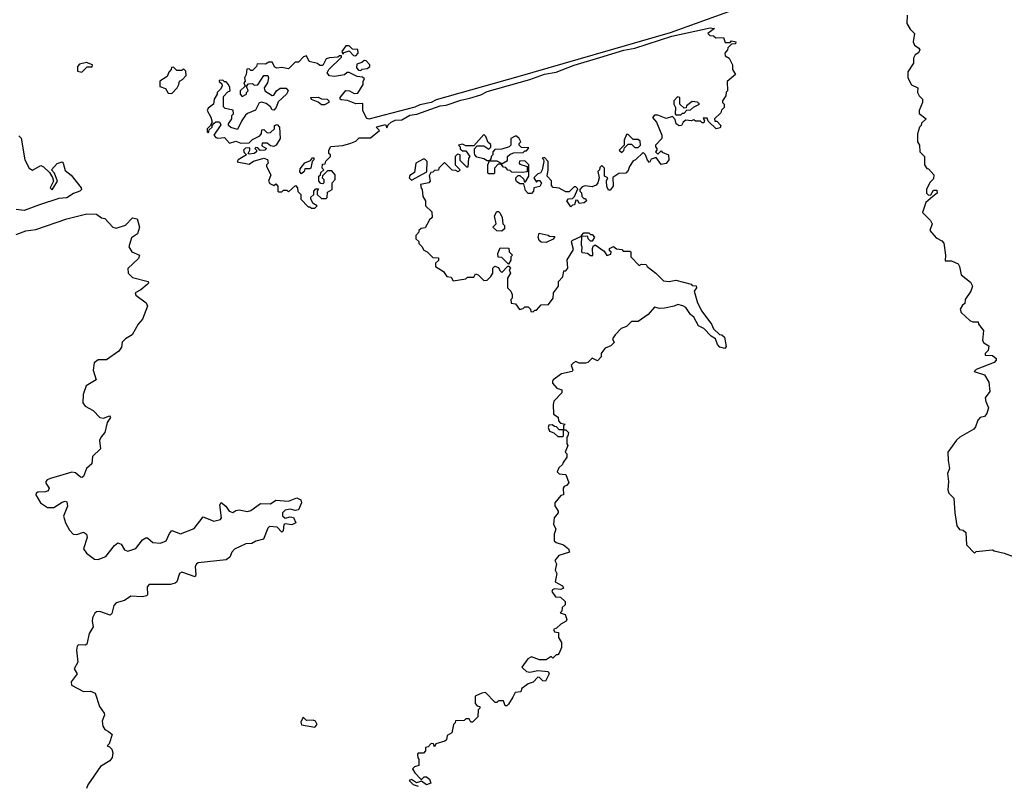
# Model space of a CAD drawing. Extents: x 2601477 to 2753313, y 449408 to 581029.
# Tile 49 of 203: x 2638637 to 2644636, y 507915 to 512579. Entities that reach past the tile are written whole.
import ezdxf

# ---------------------------------------------------------------- set-up
doc = ezdxf.new("R2010")
doc.units = 0

msp = doc.modelspace()

# ---------------------------------------------------------------- linework, layer by layer
at = {"layer": '0CON05XD'}
for points in [[(2642977.5, 512635), (2642600.5, 512499.5), (2641672, 512232), (2641175, 512091.2), (2641145, 512073.8), (2641075, 512060), (2641045, 512046), (2640765, 511973.3), (2640750, 511980), (2640727.5, 512025), (2640728.3, 512068.3), (2640685, 512067.5), (2640635, 512086.7), (2640595, 512090), (2640590, 512095), (2640590, 512105), (2640625, 512147.5), (2640646.4, 512146.4), (2640675, 512130), (2640698.3, 512131.7), (2640730, 512185), (2640730, 512205), (2640738.3, 512218.3), (2640725, 512230), (2640693, 512233), (2640645, 512257.5), (2640633, 512257), (2640617, 512243), (2640555, 512233.3), (2640525, 512237.5), (2640510, 512255), (2640520, 512275), (2640598.3, 512351.7), (2640598.3, 512358.3), (2640585, 512360), (2640575, 512350), (2640525, 512347.5), (2640505, 512340), (2640485, 512300), (2640465, 512300), (2640451.7, 512311.7), (2640400, 512325), (2640385, 512360), (2640367, 512353), (2640335, 512320), (2640315, 512320), (2640275, 512280), (2640235, 512287.5), (2640203, 512283), (2640190.7, 512290.7), (2640175, 512320), (2640155, 512320), (2640135, 512307.5), (2640085, 512310), (2640080, 512295), (2640055, 512270), (2640045, 512270), (2640035, 512280), (2640021.7, 512278.3), (2640017.5, 512245), (2640007.5, 512225), (2640010, 512205), (2640002.5, 512195), (2640010, 512175), (2639980, 512145), (2639980, 512125), (2639991.7, 512111.7), (2640020, 512125), (2640020, 512135), (2640030, 512145), (2640020, 512175), (2640031.7, 512188.3), (2640055, 512190), (2640065, 512180), (2640088.3, 512181.7), (2640125, 512240), (2640148.3, 512238.3), (2640152.5, 512225), (2640146.7, 512195), (2640127.5, 512165), (2640130, 512145), (2640175, 512117.5), (2640185, 512120), (2640202.5, 512145), (2640225, 512162.5), (2640261.7, 512161.7), (2640272.5, 512145), (2640263.3, 512125), (2640211.7, 512078.3), (2640200, 512045), (2640185, 512027.5), (2640175, 512030), (2640165, 512047.5), (2640138.3, 512068.3), (2640113, 512077), (2640097, 512073), (2640073, 512027), (2640025, 512007.5), (2640013.3, 511996.7), (2639990, 511965), (2639965, 511910), (2639923, 511923), (2639910, 511935), (2639910, 511945), (2639930, 511975), (2639930, 511995), (2639940, 512005), (2639938.3, 512028.3), (2639888.3, 512038.3), (2639878.3, 512048.3), (2639878.3, 512111.7), (2639905, 512140), (2639920, 512145), (2639917, 512167), (2639910, 512185), (2639895, 512200), (2639885, 512200), (2639875, 512210), (2639851.7, 512208.3), (2639851.7, 512201.7), (2639868.3, 512188.3), (2639870, 512175), (2639860, 512155), (2639840, 512135), (2639840, 512125), (2639822.5, 512095), (2639817.5, 512065), (2639785, 512040), (2639780, 512025), (2639802.5, 511985), (2639810, 511955), (2639798.3, 511931.7), (2639780, 511915), (2639780, 511895), (2639785, 511890), (2639790, 511895)], [(2644043.6, 512606.4), (2644042.5, 512555), (2644061.7, 512521.7), (2644090, 512495), (2644080, 512445), (2644090, 512425), (2644116.4, 512406.4), (2644122.5, 512395), (2644113, 512377), (2644092.5, 512365), (2644082.5, 512345), (2644082.5, 512315), (2644048.3, 512261.7), (2644047.5, 512225), (2644071.7, 512181.7), (2644110, 512165), (2644107.5, 512135), (2644117.5, 512115), (2644137.5, 512095), (2644137.5, 512075), (2644117.5, 512025), (2644118.3, 512008.3), (2644160, 511975), (2644131.7, 511948.3), (2644130, 511935), (2644120, 511925), (2644107, 511883), (2644107.5, 511835), (2644120, 511815), (2644122.5, 511775), (2644150, 511745), (2644150, 511695), (2644163.6, 511673.6), (2644175, 511670), (2644206.7, 511635), (2644205, 511610), (2644183, 511587), (2644162.5, 511545), (2644163, 511523), (2644175, 511510), (2644188.3, 511511.7), (2644205, 511540), (2644225, 511540), (2644227, 511523), (2644201.7, 511501.7), (2644157.5, 511465), (2644137.5, 511405), (2644187.5, 511355), (2644197.5, 511335), (2644182.5, 511295), (2644220.7, 511250.7), (2644255, 511232.5), (2644268.3, 511218.3), (2644277.5, 511145), (2644275, 511110), (2644315, 511110), (2644355, 511091.2), (2644364, 511075), (2644373.3, 511025), (2644429.5, 510979.5), (2644442.5, 510955), (2644432.5, 510925), (2644397.5, 510875), (2644395, 510850), (2644380.7, 510839.3), (2644367.5, 510815), (2644372.5, 510795), (2644426.4, 510746.4), (2644445, 510737.5), (2644477.5, 510737.5), (2644480, 510725), (2644510, 510685), (2644502.5, 510625), (2644510.7, 510610.7), (2644541.7, 510591.7), (2644537, 510563), (2644520, 510545), (2644520, 510535), (2644565, 510533.3), (2644586.2, 510515), (2644585.9, 510504.1), (2644575, 510491.2), (2644465, 510448.8), (2644453.3, 510435), (2644516.1, 510416.1), (2644541.7, 510371.7), (2644547.5, 510315), (2644520, 510275), (2644523, 510253), (2644540, 510215), (2644530.7, 510179.3), (2644515, 510162.5), (2644490, 510155), (2644475, 510140), (2644461.7, 510098.3), (2644450, 510085), (2644365, 510036.7), (2644345, 510016.7), (2644292, 509945), (2644294.2, 509894.2), (2644302.5, 509845), (2644290, 509815), (2644297.1, 509765), (2644291.2, 509715), (2644298.8, 509695), (2644328.8, 509665), (2644334, 509575), (2644346.7, 509495), (2644363.9, 509473.9), (2644385, 509468.8), (2644402.5, 509455), (2644405, 509380), (2644455, 509330), (2644465, 509340), (2644565, 509350), (2644575, 509342.5), (2644635, 509330), (2644697, 509307)], [(2639790, 511895), (2639791.7, 511908.3), (2639810, 511925), (2639810, 511935), (2639821.7, 511948.3), (2639833, 511957), (2639855, 511956.7), (2639861.7, 511938.3), (2639820, 511875), (2639831.7, 511861.7), (2639845, 511857.5), (2639885, 511862.5), (2639915, 511827.5), (2639955, 511840), (2639985, 511827.5), (2640035, 511830), (2640055, 511850), (2640099.3, 511870.7), (2640110, 511885), (2640111.7, 511908.3), (2640125, 511910), (2640145, 511890), (2640165, 511892.5), (2640190, 511915), (2640190, 511935), (2640205, 511940), (2640220, 511925), (2640223.3, 511855), (2640200, 511815), (2640185, 511807.5), (2640165, 511810), (2640145, 511827.5), (2640115, 511827.5), (2640111.7, 511811.7), (2640140, 511795), (2640130, 511785), (2640103, 511783), (2640088.3, 511798.3), (2640075, 511800), (2640070, 511795), (2640080, 511785), (2640080, 511775), (2640065, 511763.3), (2640035, 511760), (2640030, 511765), (2640040, 511785), (2640038.3, 511798.3), (2640013, 511797), (2640000, 511785), (2640005, 511770), (2640020, 511755), (2639967.5, 511725), (2639962.5, 511712.5), (2640035, 511700), (2640062.3, 511717.7), (2640125, 511736.2), (2640147, 511727), (2640150, 511705), (2640140, 511695), (2640140, 511685), (2640167.5, 511635), (2640152.5, 511595), (2640161.7, 511581.7), (2640185, 511570), (2640198.3, 511578.3), (2640210, 511565), (2640210, 511535), (2640215, 511530), (2640235, 511530), (2640245, 511540), (2640265, 511540), (2640275, 511530), (2640318.3, 511568.3), (2640330, 511555), (2640331.7, 511531.7), (2640350, 511515), (2640350, 511485), (2640395, 511440), (2640405, 511440), (2640415, 511430), (2640435, 511430), (2640450, 511445), (2640425, 511460), (2640410, 511485), (2640411.7, 511498.3), (2640430, 511515), (2640430, 511535), (2640441.7, 511548.3), (2640458.3, 511548.3), (2640450, 511535), (2640450, 511515), (2640475, 511490), (2640505, 511490), (2640510, 511495), (2640511.7, 511528.3), (2640540, 511545), (2640540, 511585), (2640560, 511605), (2640560, 511635), (2640538.3, 511658.3), (2640511.7, 511658.3), (2640481.7, 511628.3), (2640480, 511615), (2640490, 511605), (2640490, 511585), (2640485, 511580), (2640471.7, 511581.7), (2640460, 511595), (2640460, 511625), (2640470, 511635), (2640471.7, 511648.3), (2640490, 511665), (2640480, 511675), (2640481.7, 511698.3), (2640498.3, 511701.7), (2640501.7, 511718.3), (2640530, 511745), (2640530, 511755), (2640520, 511765), (2640520, 511785), (2640533, 511807), (2640605, 511812.5), (2640655, 511827.5), (2640685, 511840), (2640705, 511860), (2640775, 511860), (2640830, 511905), (2640811.7, 511921.7), (2640813, 511927), (2640865, 511940), (2640875, 511920), (2640881.7, 511938.3), (2640900, 511955), (2640925, 511966.7), (2640965, 511970), (2641015, 511996.7), (2641057, 512003), (2641200, 512055), (2641235, 512057.5), (2641325, 512088.8), (2641379.3, 512100.7), (2641447.7, 512122.3), (2641485, 512140.8), (2641745.6, 512214.4), (2641835, 512247.5), (2641905, 512258.8), (2642015, 512302), (2642171.2, 512348.8), (2642317.3, 512392.7), (2642385, 512406.2), (2642610.8, 512479.2), (2642845, 512530), (2642870, 512525), (2642830, 512495), (2642843, 512483), (2642865, 512480), (2642878.3, 512468.3), (2642925, 512470), (2642935, 512440), (2642965, 512440), (2642975, 512450), (2643000, 512445), (2642998.3, 512431.7), (2642975, 512430), (2642951.7, 512408.3), (2642950, 512395), (2642932.5, 512375), (2642935, 512360), (2642960, 512345), (2642980, 512305), (2642980, 512275), (2642997.5, 512245), (2642948.3, 512201.7), (2642950, 512145), (2642941.7, 512138.3), (2642940, 512115), (2642920, 512085), (2642920, 512075), (2642930, 512065), (2642930, 512045), (2642913, 512027), (2642908.3, 512011.7), (2642870, 511975), (2642871.7, 511961.7), (2642885, 511960), (2642910, 511935), (2642905, 511920), (2642880, 511915), (2642831.7, 511961.7), (2642825, 511980), (2642801.7, 511978.3), (2642810, 511965), (2642805, 511950), (2642795, 511950), (2642785, 511960), (2642755, 511960), (2642745, 511970), (2642727.5, 511962.5), (2642695, 511967.5), (2642680, 511955), (2642670, 511935), (2642655, 511932.5), (2642637.5, 511945), (2642631.7, 511971.7), (2642615, 511990), (2642575, 511977.5), (2642525, 511997.5), (2642505, 511997.5), (2642493, 511983), (2642517.5, 511955), (2642550, 511875), (2642550, 511855), (2642510, 511815), (2642510, 511805), (2642520, 511795), (2642520, 511785), (2642510, 511775), (2642525, 511760), (2642545, 511780), (2642551.7, 511771.7), (2642590, 511755), (2642592.5, 511725), (2642575, 511702.5), (2642545, 511697.5), (2642515, 511740), (2642485, 511730), (2642475, 511710), (2642463, 511723), (2642450, 511755), (2642435, 511770), (2642390, 511725), (2642375, 511720), (2642352.5, 511685), (2642345, 511660), (2642330, 511645), (2642288.3, 511641.7), (2642251.7, 511618.3), (2642252.5, 511565), (2642235, 511540), (2642225, 511540), (2642213.6, 511563.6), (2642212.5, 511597.5), (2642220, 511615), (2642200, 511625), (2642200, 511675), (2642185, 511690), (2642171.7, 511678.3), (2642170, 511665), (2642160, 511655), (2642167.5, 511615), (2642160, 511585), (2642149.3, 511570.7), (2642125, 511560), (2642083, 511567), (2642065, 511560), (2642050, 511545), (2642050, 511535), (2642060, 511525), (2642061.7, 511501.7), (2642075, 511490), (2642085, 511490), (2642090, 511475), (2642077, 511463), (2642045, 511460), (2642038.3, 511478.3), (2642025, 511480), (2642018.3, 511451.7), (2642005, 511450), (2641995, 511440), (2641970, 511475), (2641981.7, 511488.3), (2642005, 511490), (2642018.3, 511501.7), (2642038.3, 511548.3), (2642025, 511560), (2642015, 511560), (2641985, 511530), (2641965, 511530), (2641925, 511552.5), (2641887.5, 511557.5), (2641878.3, 511568.3), (2641877, 511597), (2641850, 511625), (2641857.5, 511665), (2641857.5, 511715), (2641835, 511740), (2641820, 511735), (2641828.3, 511728.3), (2641830, 511715), (2641820, 511665), (2641810, 511645), (2641795, 511640), (2641770, 511615), (2641785, 511590), (2641795, 511600), (2641805, 511600), (2641817, 511583), (2641807, 511563), (2641770, 511555), (2641767.5, 511535), (2641755, 511520), (2641735, 511520), (2641718.3, 511538.3), (2641708.3, 511578.3), (2641685, 511580), (2641663.6, 511593.6), (2641660, 511605), (2641660, 511615), (2641675, 511630), (2641685, 511630), (2641708.3, 511608.3), (2641711.7, 511591.7), (2641718.3, 511591.7), (2641740, 511625), (2641740, 511695), (2641715, 511720), (2641681.7, 511718.3), (2641680, 511705), (2641685, 511700), (2641730, 511685), (2641728.3, 511651.7), (2641698.3, 511648.3), (2641635, 511650), (2641625, 511660), (2641611.7, 511661.7), (2641598.3, 511678.3), (2641585, 511680), (2641570, 511700), (2641608.3, 511721.7), (2641610, 511745), (2641623, 511757), (2641645, 511767.5), (2641705, 511770), (2641715, 511780), (2641725, 511780), (2641738.3, 511798.3), (2641695, 511800), (2641680, 511815), (2641680, 511825), (2641690, 511835), (2641680, 511855), (2641665, 511870), (2641655, 511870), (2641630, 511855), (2641630, 511815), (2641620, 511805), (2641575, 511790), (2641531.7, 511788.3), (2641520, 511775), (2641520, 511755), (2641510, 511745), (2641508.3, 511731.7), (2641500, 511720), (2641485, 511720), (2641465, 511732.5), (2641421.7, 511741.7), (2641410, 511755), (2641408.3, 511768.3), (2641408.3, 511791.7), (2641425, 511810), (2641465, 511810), (2641495, 511790), (2641508.3, 511801.7), (2641508.3, 511818.3), (2641491.7, 511831.7), (2641477, 511867), (2641465, 511880), (2641405, 511810), (2641355, 511810), (2641335, 511820), (2641310, 511815), (2641320, 511805), (2641321.7, 511791.7), (2641335, 511780), (2641355, 511780), (2641380, 511745), (2641372.5, 511735), (2641368.3, 511681.7), (2641361.7, 511681.7), (2641321.7, 511721.7), (2641320, 511755), (2641305, 511760), (2641290, 511745), (2641290, 511695), (2641320, 511665), (2641308.3, 511651.7), (2641295, 511660), (2641271.7, 511661.7), (2641225, 511710), (2641190, 511675), (2641188.3, 511661.7), (2641165, 511660), (2641155, 511650), (2641141.7, 511648.3), (2641132.5, 511627.5), (2641137.5, 511595), (2641130, 511585), (2641080, 511575), (2641083, 511553), (2641090, 511545), (2641093, 511503), (2641110, 511475), (2641110, 511445), (2641148.3, 511408.3), (2641150, 511375), (2641135, 511360), (2641108.3, 511311.7), (2641083, 511307), (2641070, 511295), (2641070, 511285), (2641050, 511265), (2641050, 511245), (2641068.3, 511228.3), (2641070, 511215), (2641088.3, 511198.3), (2641100, 511175), (2641120, 511165), (2641155, 511130), (2641188.3, 511128.3), (2641188.3, 511111.7), (2641170, 511095), (2641170, 511075), (2641220, 511045), (2641240, 511015), (2641265, 511010), (2641278.3, 510988.3), (2641355, 511000), (2641365, 511010), (2641405, 511010), (2641415, 511030), (2641430, 511025), (2641465, 510990), (2641485, 510992.5), (2641507.5, 511015)], [(2640685, 512360), (2640700, 512375), (2640698.3, 512398.3), (2640665, 512400), (2640645, 512420), (2640625, 512420), (2640600, 512385), (2640605, 512370), (2640615, 512380), (2640645, 512390), (2640671.7, 512361.7), (2640685, 512360)], [(2640715, 512270), (2640723, 512277), (2640755, 512282.5), (2640770, 512295), (2640770, 512305), (2640748.3, 512328.3), (2640735, 512330), (2640721.7, 512318.3), (2640691.7, 512308.3), (2640690, 512285), (2640701.7, 512271.7), (2640715, 512270)], [(2639015, 512260), (2639048.3, 512291.7), (2639078.3, 512291.7), (2639080, 512305), (2639045, 512317.5), (2639001.7, 512308.3), (2638990, 512295), (2638990, 512265), (2639015, 512260)], [(2639565, 512130), (2639596.1, 512163.9), (2639607.5, 512185), (2639610, 512205), (2639630, 512215), (2639651.7, 512238.3), (2639650, 512265), (2639635, 512280), (2639625, 512270), (2639595, 512270), (2639575, 512290), (2639561.7, 512288.3), (2639560, 512275), (2639545, 512260), (2639536.4, 512233.6), (2639490, 512205), (2639491.7, 512171.7), (2639525, 512160), (2639541.7, 512131.7), (2639565, 512130)], [(2640495, 512060), (2640475, 512060), (2640455, 512077.5), (2640415, 512092.5), (2640410, 512105), (2640455, 512107.5), (2640475, 512097.5), (2640510, 512095), (2640520, 512085), (2640520, 512075), (2640495, 512060)], [(2642665, 512000), (2642675, 512010), (2642685, 512010), (2642701.7, 512028.3), (2642725, 512030), (2642743, 512047), (2642780, 512065), (2642767, 512077), (2642735, 512080), (2642700, 512055), (2642698.3, 512041.7), (2642685, 512040), (2642660, 512065), (2642660, 512105), (2642645, 512110), (2642622.5, 512085), (2642623.6, 512063.6), (2642632.5, 512045), (2642630, 512005), (2642635, 512000), (2642665, 512000)], [(2638631.9, 511871.9), (2638646.9, 511856.9), (2638668, 511725), (2638693.8, 511675), (2638715, 511663.3), (2638765, 511690), (2638783, 511683), (2638818.3, 511648.3), (2638837.5, 511617.5), (2638842.5, 511595), (2638822.5, 511555), (2638835, 511543.3), (2638866.7, 511595), (2638850, 511645), (2638830, 511665), (2638865, 511703.8), (2638895, 511712.5), (2638902.5, 511705), (2638915, 511660), (2638951.7, 511631.7), (2639012.5, 511555), (2639013.3, 511545), (2639003.3, 511535), (2638965, 511520.6), (2638925, 511494.2), (2638875, 511490.7), (2638758.3, 511451.7), (2638665, 511417.1), (2638615, 511423.1)], [(2642305, 511770), (2642318.3, 511781.7), (2642321.7, 511798.3), (2642345, 511820), (2642365, 511820), (2642385, 511800), (2642405, 511800), (2642420, 511815), (2642418.3, 511838.3), (2642405, 511850), (2642375, 511850), (2642345, 511880), (2642335, 511880), (2642320, 511845), (2642320, 511815), (2642290, 511785), (2642305, 511770)], [(2640355, 511640), (2640343, 511653), (2640345, 511670), (2640375, 511706.7), (2640408.3, 511721.7), (2640421.7, 511738.3), (2640428.3, 511738.3), (2640430, 511725), (2640420, 511715), (2640410, 511675), (2640405, 511670), (2640375, 511670), (2640370, 511655), (2640355, 511640)], [(2641025, 511602.5), (2641118.3, 511651.7), (2641120, 511715), (2641105, 511730), (2641095, 511730), (2641050, 511705), (2641041.7, 511648.3), (2641015, 511630), (2641010, 511615), (2641025, 511602.5)], [(2641525, 511640), (2641495, 511640), (2641490, 511645), (2641490, 511695), (2641500, 511720), (2641545, 511720), (2641570, 511705), (2641570, 511700), (2641551.7, 511698.3), (2641530, 511675), (2641530, 511645), (2641525, 511640)], [(2638615, 511270.8), (2638675, 511292.2), (2638735, 511301.3), (2638924, 511366), (2639046.1, 511396.1), (2639104.4, 511394.4), (2639135, 511371.2), (2639155, 511367.5), (2639205, 511316.2), (2639225, 511310), (2639282.7, 511327.3), (2639325, 511372.5), (2639352.5, 511365), (2639367.5, 511315), (2639355.8, 511274.2), (2639319.3, 511250.7), (2639301.2, 511195), (2639320, 511165), (2639367.5, 511145), (2639360, 511125), (2639296.8, 511063.2), (2639298.5, 511035), (2639325, 511008.9), (2639420, 510985), (2639422.5, 510975), (2639413.3, 510965), (2639375, 510932.5), (2639341.2, 510915), (2639345, 510900), (2639406.7, 510855), (2639416.4, 510833.6), (2639385.7, 510754.3), (2639358, 510725), (2639321.4, 510658.6), (2639281.2, 510635), (2639261.2, 510615), (2639257.5, 510585), (2639241.2, 510558.8), (2639165, 510506.7), (2639115, 510507.8), (2639091.1, 510488.9), (2639084.1, 510444.1), (2639103.3, 510385), (2639042.3, 510347.8), (2639023.5, 510295), (2639022.7, 510245), (2639035, 510224.4), (2639085, 510197.5), (2639125, 510156), (2639148.3, 510151.7), (2639185, 510166.2), (2639190, 510155), (2639170, 510125), (2639156.2, 510065), (2639133, 510037), (2639124.2, 510015.8), (2639130, 509965), (2639081.2, 509918.8), (2639076, 509874), (2639043.8, 509845), (2639025, 509796.7), (2639015, 509790), (2639007.5, 509792.5)], [(2641575, 511290), (2641545, 511292.5), (2641520, 511315), (2641540, 511335), (2641530, 511385), (2641545, 511410), (2641555, 511410), (2641565, 511400), (2641577.5, 511375), (2641580, 511335), (2641590, 511325), (2641590, 511305), (2641575, 511290)], [(2641507.5, 511015), (2641520, 511035), (2641520, 511065), (2641531.7, 511078.3), (2641555, 511070), (2641561.7, 511051.7), (2641575, 511040), (2641611.7, 511078.3), (2641618.3, 511078.3), (2641627.5, 511065), (2641620, 511055), (2641627.5, 511035), (2641610, 511005), (2641610, 510945), (2641630, 510925), (2641637.5, 510905), (2641637, 510883), (2641630, 510875), (2641631.7, 510851.7), (2641658.3, 510848.3), (2641683, 510813), (2641705, 510820), (2641715, 510830), (2641735, 510830), (2641750, 510815), (2641751.7, 510801.7), (2641765, 510800), (2641775, 510810), (2641785, 510810), (2641815, 510842.5), (2641860, 510845), (2641887, 510883), (2641890, 510915), (2641920, 510955), (2641920, 510985), (2641947, 511013), (2641951.7, 511048.3), (2641965, 511050), (2641977.5, 511065), (2641973, 511117), (2642011.7, 511178.3), (2642000, 511225), (2642002.5, 511235), (2642060, 511260), (2642057.5, 511205), (2642062.5, 511195), (2642060, 511165), (2642065, 511160), (2642097, 511157), (2642115, 511142.5), (2642128.3, 511141.7), (2642127.5, 511185), (2642131.2, 511198.8), (2642142.5, 511207.5), (2642198.3, 511168.3), (2642215, 511142.5), (2642238.3, 511151.7), (2642240, 511165), (2642231.7, 511171.7), (2642230, 511185), (2642255, 511197.5), (2642273, 511183), (2642305, 511180), (2642315, 511170), (2642355, 511170), (2642360, 511165), (2642360, 511135), (2642411.7, 511081.7), (2642425, 511090), (2642455, 511087.5), (2642460, 511075), (2642512.5, 511035), (2642559.3, 510989.3), (2642595, 510983.8), (2642635, 510992.5), (2642727.5, 510967.5), (2642735, 510960), (2642758.3, 510958.3), (2642760, 510945), (2642747.5, 510925), (2642766.2, 510855), (2642794.3, 510804.3), (2642851.2, 510725), (2642863.8, 510695), (2642901.7, 510661.7), (2642915, 510658.8), (2642931.2, 510645), (2642942.5, 510587.5), (2642933, 510577), (2642903.5, 510583.5), (2642889.7, 510599.7), (2642876.7, 510635), (2642850.3, 510650.3), (2642805, 510698.8), (2642773.3, 510715), (2642745, 510767.5), (2642724.1, 510784.1), (2642696.7, 510825), (2642677.5, 510835), (2642646.4, 510843.6), (2642625, 510833.8), (2642565, 510822.5), (2642535, 510820), (2642505, 510827.5), (2642466.4, 510783.6), (2642405, 510740), (2642365, 510740), (2642335, 510710), (2642301.7, 510698.3), (2642265, 510660), (2642250, 510635), (2642258.3, 510611.7), (2642238.3, 510591.7), (2642205, 510577.5), (2642193.6, 510566.4), (2642180, 510545), (2642180, 510525), (2642158.3, 510501.7), (2642125, 510517.5), (2642098.3, 510491.7), (2642085, 510486.7), (2642045, 510487.5), (2642025, 510497.5), (2642010.7, 510489.3), (2641997.5, 510475), (2642007.5, 510445), (2642002.5, 510435), (2641938.3, 510421.7), (2641887.5, 510385), (2641882.5, 510375), (2641882.5, 510365), (2641910, 510335), (2641940, 510325), (2641940, 510305), (2641892.5, 510255), (2641887.5, 510235), (2641890, 510175), (2641918.3, 510158.3), (2641920, 510135), (2641931.7, 510121.7), (2641960, 510115), (2641950, 510105), (2641950, 510080), (2641925, 510080), (2641908.3, 510098.3), (2641895, 510100), (2641881.7, 510111.7), (2641861.7, 510108.3), (2641857.5, 510095), (2641865, 510072.5), (2641892.5, 510062.5), (2641915, 510040), (2641945, 510040), (2641950, 510045), (2641950, 510080), (2641965, 510080), (2641980, 510065), (2641977, 510043), (2641970, 510035), (2641970, 509995), (2641977.5, 509985), (2641960, 509945), (2641970, 509935), (2641970, 509915), (2641948.3, 509881.7), (2641945, 509870), (2641921.7, 509848.3), (2641912.5, 509825), (2641925, 509812.5), (2641965, 509807.5), (2641983, 509757), (2641968.3, 509741.7), (2641953.8, 509736.2), (2641947.5, 509725), (2641950, 509685), (2641935, 509680), (2641897.5, 509635), (2641898.3, 509618.3), (2641917.5, 509585), (2641917.5, 509575), (2641893.3, 509545), (2641890, 509505), (2641903.3, 509475), (2641893.3, 509445), (2641893.3, 509405), (2641905, 509393.3), (2641950.7, 509380.7), (2641980, 509355), (2641987.5, 509335), (2641922.5, 509315), (2641897.5, 509285), (2641907.5, 509265), (2641900, 509225), (2641910, 509205), (2641900, 509155), (2641945, 509130), (2641950, 509115), (2641935, 509107.5), (2641895, 509112.5), (2641883.6, 509106.4), (2641880, 509095), (2641902.5, 509062.5), (2641931.7, 509061.7), (2641960, 509035), (2641960, 509015), (2641941.7, 508998.3), (2641940, 508975), (2641930, 508965), (2641960, 508955), (2641970, 508925), (2641967.5, 508915), (2641935, 508897.5), (2641908.3, 508871.7), (2641890, 508865), (2641895, 508850), (2641920, 508845), (2641920, 508815), (2641937.5, 508785), (2641937.5, 508755), (2641925, 508720), (2641915, 508710), (2641905, 508710), (2641885, 508690), (2641875, 508700), (2641845, 508680), (2641805, 508680), (2641755, 508696.7), (2641732.5, 508685), (2641697.5, 508635), (2641725, 508608), (2641745, 508603.3), (2641795, 508614.2), (2641857.5, 508607.5), (2641863.3, 508595), (2641840, 508550), (2641825, 508550.8), (2641805, 508571.2), (2641795, 508573.8), (2641765, 508543.3), (2641735, 508532.5), (2641697.5, 508505), (2641690, 508485), (2641655, 508480), (2641642.5, 508452.5), (2641615, 508410), (2641605, 508400), (2641595, 508400), (2641585, 508430), (2641555, 508430), (2641545, 508420), (2641535, 508420), (2641475, 508480), (2641453, 508477), (2641411.7, 508458.3), (2641413, 508413), (2641425, 508400), (2641440, 508395), (2641440, 508385), (2641430, 508375), (2641428.3, 508331.7), (2641395, 508300), (2641385, 508300), (2641375, 508320), (2641355, 508320), (2641345, 508310), (2641291.7, 508308.3), (2641290, 508295), (2641280, 508285), (2641270, 508235), (2641241.7, 508218.3), (2641238.3, 508191.7), (2641227, 508183), (2641171.7, 508168.3), (2641165, 508150), (2641158.3, 508168.3), (2641145, 508170), (2641125, 508150), (2641110, 508145), (2641110, 508125), (2641098.3, 508111.7), (2641065, 508110), (2641060, 508105), (2641063, 508083), (2641070, 508075), (2641070, 508035), (2641043, 508027), (2641030, 508015), (2641045, 507990), (2641081.7, 507951.7), (2641088.3, 507951.7), (2641102.5, 507967.5), (2641115, 507967.5), (2641133, 507953), (2641141.7, 507928.3), (2641115, 507917.5), (2641085, 507940), (2641055, 507930), (2641025, 507950), (2641010, 507945), (2641035, 507920), (2641065, 507910)], [(2641845, 511222.5), (2641815, 511223.3), (2641802.5, 511235), (2641796.7, 511255), (2641801.7, 511278.3), (2641857, 511267), (2641865, 511260), (2641898.3, 511258.3), (2641888.3, 511241.7), (2641845, 511222.5)], [(2642125, 511230), (2642115, 511230), (2642100, 511245), (2642098.3, 511258.3), (2642060, 511260), (2642060, 511265), (2642075, 511280), (2642105, 511280), (2642115, 511270), (2642125, 511270), (2642140, 511255), (2642125, 511230)], [(2641615, 511090), (2641575, 511130), (2641551.7, 511131.7), (2641550, 511155), (2641565, 511190), (2641618.3, 511188.3), (2641620, 511165), (2641640, 511145), (2641630, 511135), (2641630, 511115), (2641615, 511090)], [(2639007.5, 509792.5), (2638977.7, 509817.7), (2638955, 509822.7), (2638825, 509784.4), (2638803.8, 509775), (2638796.2, 509765), (2638796.2, 509755), (2638815.8, 509725), (2638811.2, 509708.8), (2638795, 509702.5), (2638748.3, 509701.7), (2638737.5, 509695), (2638736.2, 509685), (2638764.2, 509635), (2638806.9, 509606.9), (2638845, 509607.1), (2638895, 509640), (2638915, 509646.2), (2638925, 509642.5), (2638928, 509615), (2638904.2, 509555), (2638915.6, 509515), (2638940.3, 509470.3), (2638962.5, 509445), (2638985, 509443.3), (2639025, 509456.7), (2639043.3, 509445), (2639048, 509425), (2639026.2, 509355), (2639045, 509328.8), (2639092.5, 509292.5), (2639115, 509290), (2639161.4, 509308.6), (2639215, 509376), (2639235, 509392), (2639255, 509383.8), (2639275, 509348.8), (2639295, 509341.4), (2639345, 509357.5), (2639385, 509411.2), (2639405, 509423.3), (2639415, 509422.5), (2639447.5, 509395), (2639495, 509389.2), (2639528.8, 509405), (2639550.3, 509449.7), (2639565, 509466.7), (2639616.1, 509446.1), (2639700.3, 509479.7), (2639755, 509550), (2639820, 509525), (2639860, 509535), (2639866.2, 509545), (2639857, 509623), (2639865, 509637.5), (2639892.5, 509615), (2639912.5, 509585), (2639935, 509577.5), (2639955, 509590), (2639975, 509592.5), (2640025, 509582.5), (2640045, 509590), (2640105, 509632.5), (2640165, 509630), (2640198.3, 509651.7), (2640275, 509646), (2640325, 509666.2), (2640350, 509655), (2640353.8, 509635), (2640335, 509592.5), (2640315, 509590), (2640285, 509598), (2640255, 509591.2), (2640237.5, 509575), (2640237.5, 509557.5), (2640255, 509542.5), (2640285, 509550), (2640306.2, 509546.2), (2640320, 509515), (2640295, 509502.5), (2640255, 509507.5), (2640247, 509503), (2640242.5, 509465), (2640235, 509457.5), (2640205, 509487.5), (2640158.3, 509491.7), (2640148.3, 509481.7), (2640122.5, 509415), (2640076.7, 509403.3), (2640051.7, 509388.3), (2640015, 509386.2), (2639945.6, 509354.4), (2639928.8, 509335), (2639916.7, 509305), (2639895, 509288), (2639725, 509270.6), (2639715, 509264), (2639705.7, 509245), (2639711.2, 509198.8), (2639705.9, 509184.1), (2639625, 509213.8), (2639611.2, 509205), (2639593.8, 509155), (2639584.2, 509145.8), (2639555, 509139.2), (2639425, 509138.8), (2639413.8, 509125), (2639416.2, 509075), (2639410.7, 509069.3), (2639385, 509062.9), (2639315, 509068), (2639275, 509040), (2639225, 509025.7), (2639210.2, 509009.8), (2639198, 508962), (2639188, 508952), (2639125, 508972.9), (2639105, 508972), (2639095, 508963.8), (2639081.5, 508935), (2639078.6, 508915), (2639085, 508880), (2639059.5, 508840.5), (2639046.7, 508775), (2639035, 508768.8), (2638995, 508770), (2638986.4, 508763.6), (2638982.3, 508737.7), (2638990.8, 508665), (2638970, 508625), (2638987.5, 508595), (2638951.2, 508545), (2638953.3, 508525), (2639025, 508486), (2639069.5, 508489.5), (2639097.3, 508477.3), (2639123.8, 508395), (2639151.2, 508355), (2639153.3, 508345), (2639138.6, 508305), (2639144.2, 508275), (2639156.2, 508255), (2639177.5, 508242.5), (2639200, 508225), (2639181.7, 508168.3), (2639170, 508155), (2639185, 508150), (2639197.5, 508135), (2639203.8, 508113.8), (2639200, 508085), (2639186.8, 508063.2), (2639130.3, 508029.7), (2639051.3, 507918.7), (2639044.3, 507895)], [(2640435, 508270), (2640450, 508285), (2640440, 508305), (2640425, 508312.5), (2640385, 508310), (2640365, 508330), (2640350.7, 508299.3), (2640355, 508282.5), (2640435, 508270)]]:
    msp.add_lwpolyline(points, dxfattribs=at)

doc.saveas('drawing.dxf')
